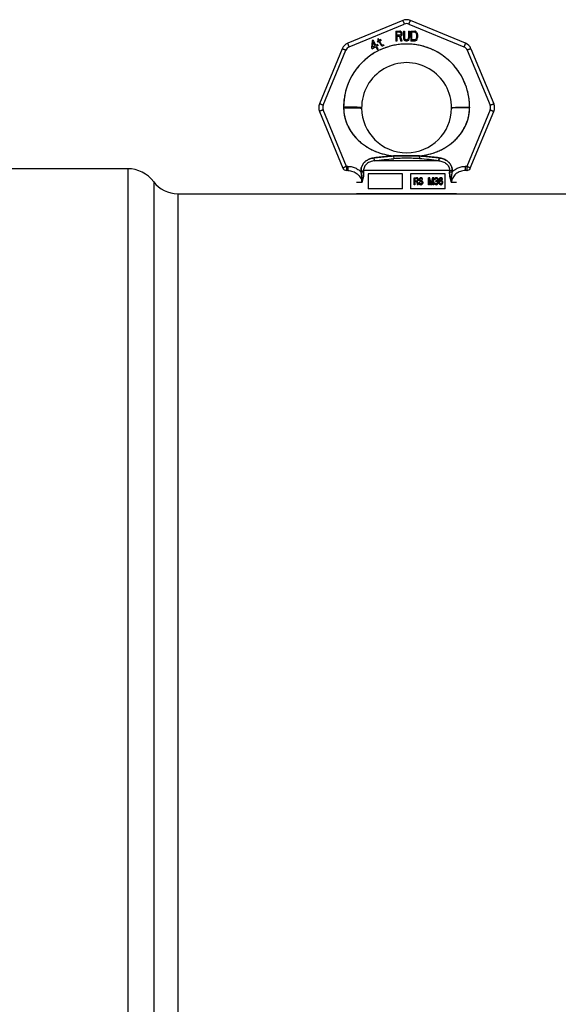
# Model space of a CAD drawing. Header units: millimetres. Extents: x 0 to 297, y 0 to 210.
# Tile 255 of 256: x 141.25 to 144.48, y 155.72 to 161.62. Entities that reach past the tile are written whole.
import ezdxf

# ---------------------------------------------------------------- set-up
doc = ezdxf.new("R2010")
doc.units = ezdxf.units.MM
doc.header["$LTSCALE"] = 16.335
doc.layers.get('0').update_dxf_attribs({"linetype": 'CONTINUOUS'})
doc.layers.add('001-M31079-X02', color=7, linetype='CONTINUOUS')
doc.layers.add('AXES_REF', color=7, linetype='CONTINUOUS')

msp = doc.modelspace()

# ---------------------------------------------------------------- linework, layer by layer
at = {"color": 7, "linetype": 'Continuous'}
msp.add_line((142.2008, 160.576), (145.3928, 160.576), dxfattribs=at)
at = {"layer": '001-M31079-X02', "color": 9, "linetype": 'Continuous'}
for p, q in [((143.5512, 161.615), (143.2206, 161.478)), ((143.2298, 161.4567), (143.5604, 161.5936)), ((143.588, 161.5936), (143.9186, 161.4567)), ((143.9278, 161.478), (143.5972, 161.615)), ((143.1881, 161.4456), (143.0512, 161.1149)), ((143.0734, 161.1065), (143.2103, 161.4372)), ((143.9381, 161.4372), (144.0751, 161.1065)), ((143.9603, 161.4456), (144.0972, 161.1149)), ((143.9522, 161.0955), (143.9522, 161.0914)), ((143.0512, 161.069), (143.1918, 160.7295)), ((143.2137, 160.7402), (143.0734, 161.079)), ((144.0751, 161.079), (143.9347, 160.7402)), ((143.9566, 160.7295), (144.0972, 161.069)), ((143.4958, 160.803), (143.4971, 160.7858)), ((143.4958, 160.803), (143.4971, 160.7858)), ((143.6513, 160.7858), (143.6526, 160.803)), ((143.6526, 160.803), (143.6513, 160.7858)), ((143.2137, 160.7402), (143.2137, 160.7154)), ((143.2218, 160.7402), (143.2137, 160.7402)), ((143.2218, 160.7402), (143.2218, 160.7154)), ((143.381, 160.774), (143.3788, 160.7912)), ((143.381, 160.774), (143.3788, 160.7912)), ((143.7674, 160.774), (143.381, 160.774)), ((143.7696, 160.7912), (143.7674, 160.774)), ((143.7674, 160.774), (143.7696, 160.7912)), ((143.9266, 160.7402), (143.9266, 160.7154)), ((143.9347, 160.7402), (143.9266, 160.7402)), ((143.9347, 160.7402), (143.9347, 160.7154)), ((143.2111, 160.7149), (143.2113, 160.715)), ((143.213, 160.7154), (143.2137, 160.7154)), ((143.2218, 160.7154), (143.2137, 160.7154)), ((143.3006, 160.7141), (143.3161, 160.7147)), ((143.3006, 160.7141), (143.3007, 160.7063)), ((143.3162, 160.7069), (143.3007, 160.7063)), ((143.3007, 160.7063), (143.3162, 160.7069)), ((143.8323, 160.7147), (143.3161, 160.7147)), ((143.8477, 160.7063), (143.8322, 160.7069)), ((143.8322, 160.7069), (143.8477, 160.7063)), ((143.8478, 160.7141), (143.8323, 160.7147)), ((143.8477, 160.7063), (143.8478, 160.7141)), ((143.9347, 160.7154), (143.9266, 160.7154)), ((143.9347, 160.7154), (143.9354, 160.7154)), ((143.9373, 160.7149), (143.9371, 160.715)), ((143.3053, 160.6434), (143.2742, 160.6434)), ((143.8742, 160.6434), (143.8431, 160.6434))]:
    msp.add_line(p, q, dxfattribs=at)
at = {"layer": '001-M31079-X02', "color": 7, "linetype": 'Continuous'}
for p, q in [((143.5087, 161.5515), (143.5087, 161.4915)), ((143.5087, 161.5515), (143.5327, 161.5515)), ((143.5147, 161.5183), (143.5147, 161.4915)), ((143.5317, 161.5183), (143.5147, 161.5183)), ((143.5317, 161.5183), (143.5397, 161.4915)), ((143.5377, 161.5502), (143.5327, 161.5515)), ((143.5377, 161.5502), (143.5417, 161.5464)), ((143.5417, 161.5234), (143.5377, 161.5208)), ((143.5467, 161.4915), (143.5377, 161.5208)), ((143.5417, 161.5464), (143.5447, 161.5412)), ((143.5447, 161.5285), (143.5417, 161.5234)), ((143.5447, 161.5412), (143.5457, 161.5374)), ((143.5457, 161.5323), (143.5447, 161.5285)), ((143.5457, 161.5374), (143.5457, 161.5323)), ((143.5547, 161.5515), (143.5547, 161.5119)), ((143.5547, 161.5515), (143.5607, 161.5515)), ((143.5547, 161.5119), (143.5557, 161.5055)), ((143.5607, 161.5515), (143.5607, 161.5119)), ((143.5607, 161.5119), (143.5617, 161.5068)), ((143.5847, 161.5119), (143.5837, 161.5068)), ((143.5847, 161.5515), (143.5847, 161.5119)), ((143.5847, 161.5515), (143.5907, 161.5515)), ((143.5897, 161.5055), (143.5907, 161.5119)), ((143.5907, 161.5515), (143.5907, 161.5119)), ((143.5987, 161.5515), (143.5987, 161.4915)), ((143.5987, 161.5515), (143.6227, 161.5515)), ((143.6277, 161.5502), (143.6227, 161.5515)), ((143.6317, 161.5476), (143.6277, 161.5502)), ((143.6317, 161.5476), (143.6357, 161.5425)), ((143.6357, 161.5425), (143.6377, 161.5374)), ((143.6387, 161.531), (143.6377, 161.5374)), ((143.6377, 161.5055), (143.6387, 161.5119)), ((143.6387, 161.531), (143.6387, 161.5119)), ((143.3681, 161.4936), (143.3645, 161.4518)), ((143.3645, 161.4518), (143.3683, 161.4451)), ((143.3733, 161.4966), (143.3681, 161.4936)), ((143.3683, 161.4451), (143.3891, 161.4571)), ((143.3706, 161.4553), (143.3732, 161.4848)), ((143.3853, 161.4638), (143.3706, 161.4553)), ((143.3732, 161.4848), (143.3853, 161.4638)), ((143.3905, 161.4668), (143.3733, 161.4966)), ((143.3891, 161.4571), (143.3975, 161.4427)), ((143.3992, 161.4718), (143.3905, 161.4668)), ((143.403, 161.4651), (143.3943, 161.4601)), ((143.4033, 161.4447), (143.3943, 161.4601)), ((143.4054, 161.493), (143.3984, 161.489)), ((143.3984, 161.489), (143.401, 161.4846)), ((143.403, 161.4651), (143.3992, 161.4718)), ((143.4046, 161.5044), (143.4002, 161.5019)), ((143.4002, 161.5019), (143.4054, 161.493)), ((143.4079, 161.4886), (143.401, 161.4846)), ((143.4097, 161.4955), (143.4046, 161.5044)), ((143.4079, 161.4886), (143.4207, 161.4665)), ((143.4192, 161.501), (143.4097, 161.4955)), ((143.4122, 161.4911), (143.4218, 161.4966)), ((143.4237, 161.4712), (143.4122, 161.4911)), ((143.4192, 161.501), (143.4218, 161.4966)), ((143.4207, 161.4665), (143.425, 161.4631)), ((143.4265, 161.4684), (143.4237, 161.4712)), ((143.425, 161.4631), (143.4288, 161.4624)), ((143.4304, 161.4677), (143.4265, 161.4684)), ((143.4288, 161.4624), (143.4321, 161.4628)), ((143.4354, 161.4691), (143.4304, 161.4677)), ((143.4379, 161.4647), (143.4321, 161.4628)), ((143.4354, 161.4691), (143.4379, 161.4647)), ((143.5147, 161.4915), (143.5087, 161.4915)), ((143.5467, 161.4915), (143.5397, 161.4915)), ((143.5557, 161.5055), (143.5577, 161.5004)), ((143.5577, 161.5004), (143.5617, 161.4953)), ((143.5617, 161.5068), (143.5637, 161.5029)), ((143.5657, 161.4927), (143.5617, 161.4953)), ((143.5637, 161.5029), (143.5667, 161.5004)), ((143.5707, 161.4915), (143.5657, 161.4927)), ((143.5707, 161.4991), (143.5667, 161.5004)), ((143.5707, 161.4991), (143.5747, 161.4991)), ((143.5747, 161.4915), (143.5707, 161.4915)), ((143.5787, 161.5004), (143.5747, 161.4991)), ((143.5797, 161.4927), (143.5747, 161.4915)), ((143.5817, 161.5029), (143.5787, 161.5004)), ((143.5837, 161.4953), (143.5797, 161.4927)), ((143.5837, 161.5068), (143.5817, 161.5029)), ((143.5877, 161.5004), (143.5837, 161.4953)), ((143.5897, 161.5055), (143.5877, 161.5004)), ((143.6227, 161.4915), (143.5987, 161.4915)), ((143.6277, 161.4927), (143.6227, 161.4915)), ((143.6317, 161.4953), (143.6277, 161.4927)), ((143.6357, 161.5004), (143.6317, 161.4953)), ((143.6377, 161.5055), (143.6357, 161.5004)), ((143.3975, 161.4427), (143.4033, 161.4427)), ((143.1962, 161.0955), (143.1962, 161.0914)), ((143.9522, 161.0914), (143.9522, 161.0955)), ((143.3006, 160.7141), (143.3007, 160.7063)), ((143.8478, 160.7141), (143.8477, 160.7063))]:
    msp.add_line(p, q, dxfattribs=at)
at = {"layer": '001-M31079-X02', "color": 6, "linetype": 'Continuous'}
for p, q in [((143.5147, 161.5259), (143.5147, 161.5451)), ((143.5337, 161.5451), (143.5147, 161.5451)), ((143.5337, 161.5259), (143.5147, 161.5259)), ((143.5337, 161.5451), (143.5367, 161.5438)), ((143.5367, 161.5272), (143.5337, 161.5259)), ((143.5367, 161.5438), (143.5387, 161.5412)), ((143.5387, 161.5298), (143.5367, 161.5272)), ((143.5387, 161.5412), (143.5397, 161.5374)), ((143.5397, 161.5336), (143.5387, 161.5298)), ((143.5397, 161.5374), (143.5397, 161.5336)), ((143.6047, 161.4991), (143.6047, 161.5438)), ((143.6227, 161.5438), (143.6047, 161.5438)), ((143.6227, 161.5438), (143.6267, 161.5425)), ((143.6267, 161.5425), (143.6297, 161.54)), ((143.6297, 161.54), (143.6317, 161.5361)), ((143.6317, 161.5361), (143.6327, 161.531)), ((143.6327, 161.5119), (143.6317, 161.5068)), ((143.6327, 161.531), (143.6327, 161.5119)), ((143.6227, 161.4991), (143.6047, 161.4991)), ((143.6267, 161.5004), (143.6227, 161.4991)), ((143.6297, 161.5029), (143.6267, 161.5004)), ((143.6317, 161.5068), (143.6297, 161.5029)), ((143.3161, 160.7147), (143.3162, 160.7069)), ((143.343, 160.696), (143.343, 160.606)), ((143.5502, 160.696), (143.343, 160.696)), ((143.5502, 160.606), (143.5502, 160.696)), ((143.5982, 160.696), (143.5982, 160.606)), ((143.8054, 160.696), (143.5982, 160.696)), ((143.8054, 160.606), (143.8054, 160.696)), ((143.8323, 160.7147), (143.8322, 160.7069)), ((143.6194, 160.6303), (143.6194, 160.6723)), ((143.6194, 160.6723), (143.6357, 160.6723)), ((143.6245, 160.6303), (143.6194, 160.6303)), ((143.6208, 160.6303), (143.6208, 160.6723)), ((143.6232, 160.6678), (143.6232, 160.6544)), ((143.6363, 160.6678), (143.6232, 160.6678)), ((143.6232, 160.6544), (143.6363, 160.6544)), ((143.6232, 160.649), (143.6232, 160.6303)), ((143.6351, 160.649), (143.6232, 160.649)), ((143.6245, 160.6544), (143.6245, 160.6678)), ((143.6245, 160.649), (143.6245, 160.6303)), ((143.6337, 160.649), (143.6387, 160.6303)), ((143.6374, 160.6714), (143.6343, 160.6723)), ((143.635, 160.6678), (143.6368, 160.6669)), ((143.6368, 160.6553), (143.635, 160.6544)), ((143.6351, 160.649), (143.6401, 160.6303)), ((143.6388, 160.6714), (143.6357, 160.6723)), ((143.6363, 160.6678), (143.6382, 160.6669)), ((143.6382, 160.6553), (143.6363, 160.6544)), ((143.6368, 160.6669), (143.6381, 160.6651)), ((143.6382, 160.6669), (143.6368, 160.6669)), ((143.6381, 160.6571), (143.6368, 160.6553)), ((143.6382, 160.6553), (143.6368, 160.6553)), ((143.6399, 160.6687), (143.6374, 160.6714)), ((143.6388, 160.6714), (143.6374, 160.6714)), ((143.6374, 160.6508), (143.6399, 160.6526)), ((143.643, 160.6303), (143.6374, 160.6508)), ((143.6388, 160.6508), (143.6374, 160.6508)), ((143.6381, 160.6651), (143.6387, 160.6624)), ((143.6395, 160.6651), (143.6381, 160.6651)), ((143.6387, 160.6598), (143.6381, 160.6571)), ((143.6395, 160.6571), (143.6381, 160.6571)), ((143.6382, 160.6669), (143.6395, 160.6651)), ((143.6395, 160.6571), (143.6382, 160.6553)), ((143.6387, 160.6598), (143.6387, 160.6624)), ((143.6401, 160.6624), (143.6387, 160.6624)), ((143.6401, 160.6598), (143.6387, 160.6598)), ((143.6444, 160.6303), (143.6387, 160.6303)), ((143.6413, 160.6687), (143.6388, 160.6714)), ((143.6388, 160.6508), (143.6413, 160.6526)), ((143.6444, 160.6303), (143.6388, 160.6508)), ((143.6395, 160.6651), (143.6401, 160.6624)), ((143.6401, 160.6598), (143.6395, 160.6571)), ((143.6418, 160.6651), (143.6399, 160.6687)), ((143.6413, 160.6687), (143.6399, 160.6687)), ((143.6399, 160.6526), (143.6418, 160.6562)), ((143.6413, 160.6526), (143.6399, 160.6526)), ((143.6401, 160.6624), (143.6401, 160.6598)), ((143.6432, 160.6651), (143.6413, 160.6687)), ((143.6413, 160.6526), (143.6432, 160.6562)), ((143.6424, 160.6624), (143.6418, 160.6651)), ((143.6432, 160.6651), (143.6418, 160.6651)), ((143.6418, 160.6562), (143.6424, 160.6589)), ((143.6432, 160.6562), (143.6418, 160.6562)), ((143.6424, 160.6624), (143.6424, 160.6589)), ((143.6438, 160.6624), (143.6424, 160.6624)), ((143.6438, 160.6589), (143.6424, 160.6589)), ((143.6438, 160.6624), (143.6432, 160.6651)), ((143.6432, 160.6562), (143.6438, 160.6589)), ((143.6438, 160.6624), (143.6438, 160.6589)), ((143.648, 160.6419), (143.6486, 160.6383)), ((143.6531, 160.6419), (143.648, 160.6419)), ((143.6486, 160.6383), (143.6505, 160.6339)), ((143.65, 160.6383), (143.6486, 160.6383)), ((143.6494, 160.6419), (143.65, 160.6383)), ((143.6505, 160.666), (143.6499, 160.6624)), ((143.6499, 160.6589), (143.6499, 160.6624)), ((143.6512, 160.6624), (143.6499, 160.6624)), ((143.6499, 160.6589), (143.6505, 160.6553)), ((143.6512, 160.6589), (143.6499, 160.6589)), ((143.65, 160.6383), (143.6519, 160.6339)), ((143.653, 160.6696), (143.6505, 160.666)), ((143.6519, 160.666), (143.6505, 160.666)), ((143.6505, 160.6553), (143.653, 160.6517)), ((143.6519, 160.6553), (143.6505, 160.6553)), ((143.6505, 160.6339), (143.6536, 160.6312)), ((143.6519, 160.6339), (143.6505, 160.6339)), ((143.6519, 160.666), (143.6512, 160.6624)), ((143.6512, 160.6624), (143.6512, 160.6589)), ((143.6512, 160.6589), (143.6519, 160.6553)), ((143.6523, 160.6392), (143.6517, 160.6419)), ((143.6544, 160.6696), (143.6519, 160.666)), ((143.6519, 160.6553), (143.6544, 160.6517)), ((143.6519, 160.6339), (143.655, 160.6312)), ((143.6542, 160.6365), (143.6523, 160.6392)), ((143.6537, 160.6392), (143.6523, 160.6392)), ((143.6555, 160.6714), (143.653, 160.6696)), ((143.6544, 160.6696), (143.653, 160.6696)), ((143.653, 160.6517), (143.6555, 160.6499)), ((143.6544, 160.6517), (143.653, 160.6517)), ((143.6537, 160.6392), (143.6531, 160.6419)), ((143.6536, 160.6616), (143.6542, 160.6642)), ((143.6536, 160.6616), (143.6536, 160.6598)), ((143.655, 160.6616), (143.6536, 160.6616)), ((143.6542, 160.6571), (143.6536, 160.6598)), ((143.655, 160.6598), (143.6536, 160.6598)), ((143.6536, 160.6312), (143.6567, 160.6303)), ((143.655, 160.6312), (143.6536, 160.6312)), ((143.6556, 160.6365), (143.6537, 160.6392)), ((143.6542, 160.6642), (143.6561, 160.666)), ((143.6556, 160.6642), (143.6542, 160.6642)), ((143.6561, 160.6553), (143.6542, 160.6571)), ((143.6556, 160.6571), (143.6542, 160.6571)), ((143.6567, 160.6356), (143.6542, 160.6365)), ((143.6556, 160.6365), (143.6542, 160.6365)), ((143.6568, 160.6714), (143.6544, 160.6696)), ((143.6544, 160.6517), (143.6568, 160.6499)), ((143.655, 160.6616), (143.6556, 160.6642)), ((143.655, 160.6598), (143.655, 160.6616)), ((143.6556, 160.6571), (143.655, 160.6598)), ((143.655, 160.6312), (143.6581, 160.6303)), ((143.6579, 160.6723), (143.6555, 160.6714)), ((143.6568, 160.6714), (143.6555, 160.6714)), ((143.6555, 160.6499), (143.6579, 160.649)), ((143.6568, 160.6499), (143.6555, 160.6499)), ((143.6556, 160.6642), (143.6575, 160.666)), ((143.6575, 160.6553), (143.6556, 160.6571)), ((143.6581, 160.6356), (143.6556, 160.6365)), ((143.6561, 160.666), (143.6579, 160.6669)), ((143.6575, 160.666), (143.6561, 160.666)), ((143.6579, 160.6544), (143.6561, 160.6553)), ((143.6575, 160.6553), (143.6561, 160.6553)), ((143.663, 160.6356), (143.6567, 160.6356)), ((143.663, 160.6303), (143.6567, 160.6303)), ((143.6593, 160.6723), (143.6568, 160.6714)), ((143.6568, 160.6499), (143.6593, 160.649)), ((143.6575, 160.666), (143.6593, 160.6669)), ((143.6593, 160.6544), (143.6575, 160.6553)), ((143.6624, 160.6723), (143.6579, 160.6723)), ((143.663, 160.6669), (143.6579, 160.6669)), ((143.663, 160.6544), (143.6579, 160.6544)), ((143.663, 160.649), (143.6579, 160.649)), ((143.6641, 160.6714), (143.661, 160.6723)), ((143.6617, 160.6669), (143.6635, 160.666)), ((143.6648, 160.6535), (143.6617, 160.6544)), ((143.6617, 160.649), (143.6641, 160.6482)), ((143.6641, 160.6365), (143.6617, 160.6356)), ((143.6617, 160.6303), (143.6648, 160.6312)), ((143.6655, 160.6714), (143.6624, 160.6723)), ((143.663, 160.6669), (143.6649, 160.666)), ((143.6661, 160.6535), (143.663, 160.6544)), ((143.663, 160.649), (143.6655, 160.6482)), ((143.6655, 160.6365), (143.663, 160.6356)), ((143.663, 160.6303), (143.6661, 160.6312)), ((143.6635, 160.666), (143.6648, 160.6642)), ((143.6649, 160.666), (143.6635, 160.666)), ((143.6666, 160.6687), (143.6641, 160.6714)), ((143.6655, 160.6714), (143.6641, 160.6714)), ((143.6641, 160.6482), (143.666, 160.6464)), ((143.6655, 160.6482), (143.6641, 160.6482)), ((143.666, 160.6383), (143.6641, 160.6365)), ((143.6655, 160.6365), (143.6641, 160.6365)), ((143.6648, 160.6642), (143.6654, 160.6624)), ((143.6661, 160.6642), (143.6648, 160.6642)), ((143.6672, 160.6517), (143.6648, 160.6535)), ((143.6661, 160.6535), (143.6648, 160.6535)), ((143.6648, 160.6312), (143.6672, 160.633)), ((143.6661, 160.6312), (143.6648, 160.6312)), ((143.6649, 160.666), (143.6661, 160.6642)), ((143.6654, 160.6624), (143.6705, 160.6624)), ((143.668, 160.6687), (143.6655, 160.6714)), ((143.6655, 160.6482), (143.6674, 160.6464)), ((143.6674, 160.6383), (143.6655, 160.6365)), ((143.666, 160.6464), (143.6672, 160.6437)), ((143.6674, 160.6464), (143.666, 160.6464)), ((143.6672, 160.641), (143.666, 160.6383)), ((143.6674, 160.6383), (143.666, 160.6383)), ((143.6661, 160.6642), (143.6668, 160.6624)), ((143.6686, 160.6517), (143.6661, 160.6535)), ((143.6661, 160.6312), (143.6686, 160.633)), ((143.6685, 160.6651), (143.6666, 160.6687)), ((143.668, 160.6687), (143.6666, 160.6687)), ((143.6697, 160.6482), (143.6672, 160.6517)), ((143.6686, 160.6517), (143.6672, 160.6517)), ((143.6672, 160.641), (143.6672, 160.6437)), ((143.6686, 160.6437), (143.6672, 160.6437)), ((143.6686, 160.641), (143.6672, 160.641)), ((143.6672, 160.633), (143.6697, 160.6365)), ((143.6686, 160.633), (143.6672, 160.633)), ((143.6674, 160.6464), (143.6686, 160.6437)), ((143.6686, 160.641), (143.6674, 160.6383)), ((143.6699, 160.6651), (143.668, 160.6687)), ((143.6691, 160.6624), (143.6685, 160.6651)), ((143.6699, 160.6651), (143.6685, 160.6651)), ((143.6711, 160.6482), (143.6686, 160.6517)), ((143.6686, 160.6437), (143.6686, 160.641)), ((143.6686, 160.633), (143.6711, 160.6365)), ((143.671, 160.6446), (143.6697, 160.6482)), ((143.6711, 160.6482), (143.6697, 160.6482)), ((143.6697, 160.6365), (143.671, 160.6401)), ((143.6711, 160.6365), (143.6697, 160.6365)), ((143.6705, 160.6624), (143.6699, 160.6651)), ((143.671, 160.6446), (143.671, 160.6401)), ((143.6724, 160.6446), (143.671, 160.6446)), ((143.6724, 160.6401), (143.671, 160.6401)), ((143.6724, 160.6446), (143.6711, 160.6482)), ((143.6711, 160.6365), (143.6724, 160.6401)), ((143.6724, 160.6401), (143.6724, 160.6446)), ((143.7057, 160.6303), (143.7057, 160.6723)), ((143.7127, 160.6723), (143.7057, 160.6723)), ((143.7109, 160.6303), (143.7057, 160.6303)), ((143.7071, 160.6723), (143.7071, 160.6303)), ((143.7095, 160.6633), (143.7095, 160.6303)), ((143.7095, 160.6633), (143.7182, 160.6303)), ((143.7109, 160.6633), (143.7095, 160.6633)), ((143.7109, 160.6303), (143.7109, 160.6633)), ((143.7109, 160.6633), (143.7195, 160.6303)), ((143.7206, 160.6347), (143.7113, 160.6723)), ((143.722, 160.6347), (143.7127, 160.6723)), ((143.7245, 160.6303), (143.7182, 160.6303)), ((143.73, 160.6723), (143.7206, 160.6347)), ((143.722, 160.6347), (143.7206, 160.6347)), ((143.7313, 160.6723), (143.722, 160.6347)), ((143.7231, 160.6303), (143.7318, 160.6633)), ((143.7245, 160.6303), (143.7332, 160.6633)), ((143.7369, 160.6723), (143.73, 160.6723)), ((143.7318, 160.6303), (143.7318, 160.6633)), ((143.7332, 160.6633), (143.7318, 160.6633)), ((143.7369, 160.6303), (143.7318, 160.6303)), ((143.7332, 160.6633), (143.7332, 160.6303)), ((143.7355, 160.6723), (143.7355, 160.6303)), ((143.7369, 160.6303), (143.7369, 160.6723)), ((143.7405, 160.6401), (143.7411, 160.6374)), ((143.745, 160.6401), (143.7405, 160.6401)), ((143.7418, 160.666), (143.7411, 160.6624)), ((143.7456, 160.6624), (143.7411, 160.6624)), ((143.7411, 160.6374), (143.7424, 160.6347)), ((143.7425, 160.6374), (143.7411, 160.6374)), ((143.7442, 160.6696), (143.7418, 160.666)), ((143.7431, 160.666), (143.7418, 160.666)), ((143.7419, 160.6401), (143.7425, 160.6374)), ((143.7424, 160.6347), (143.7442, 160.633)), ((143.7438, 160.6347), (143.7424, 160.6347)), ((143.7431, 160.666), (143.7425, 160.6624)), ((143.7425, 160.6374), (143.7438, 160.6347)), ((143.7456, 160.6696), (143.7431, 160.666)), ((143.7442, 160.6383), (143.7436, 160.6401)), ((143.7438, 160.6347), (143.7456, 160.633)), ((143.7467, 160.6714), (143.7442, 160.6696)), ((143.7456, 160.6696), (143.7442, 160.6696)), ((143.7442, 160.6624), (143.7455, 160.6651)), ((143.7455, 160.6365), (143.7442, 160.6383)), ((143.7456, 160.6383), (143.7442, 160.6383)), ((143.7442, 160.633), (143.7467, 160.6312)), ((143.7456, 160.633), (143.7442, 160.633)), ((143.7456, 160.6383), (143.745, 160.6401)), ((143.7455, 160.6651), (143.7473, 160.6669)), ((143.7469, 160.6651), (143.7455, 160.6651)), ((143.7467, 160.6356), (143.7455, 160.6365)), ((143.7469, 160.6365), (143.7455, 160.6365)), ((143.7481, 160.6714), (143.7456, 160.6696)), ((143.7456, 160.6624), (143.7469, 160.6651)), ((143.7469, 160.6365), (143.7456, 160.6383)), ((143.7456, 160.633), (143.7481, 160.6312)), ((143.7511, 160.6723), (143.7467, 160.6714)), ((143.7481, 160.6714), (143.7467, 160.6714)), ((143.7498, 160.6347), (143.7467, 160.6356)), ((143.7481, 160.6356), (143.7467, 160.6356)), ((143.7467, 160.6312), (143.7492, 160.6303)), ((143.7481, 160.6312), (143.7467, 160.6312)), ((143.7469, 160.6651), (143.7487, 160.6669)), ((143.7481, 160.6356), (143.7469, 160.6365)), ((143.7473, 160.6669), (143.7504, 160.6678)), ((143.7487, 160.6669), (143.7473, 160.6669)), ((143.7525, 160.6723), (143.7481, 160.6714)), ((143.7512, 160.6347), (143.7481, 160.6356)), ((143.7481, 160.6312), (143.7506, 160.6303)), ((143.7487, 160.6669), (143.7518, 160.6678)), ((143.7556, 160.6303), (143.7492, 160.6303)), ((143.7549, 160.6347), (143.7498, 160.6347)), ((143.7543, 160.6678), (143.7504, 160.6678)), ((143.7504, 160.6499), (143.7504, 160.6535)), ((143.7543, 160.6535), (143.7504, 160.6535)), ((143.7543, 160.6499), (143.7504, 160.6499)), ((143.7537, 160.6723), (143.7511, 160.6723)), ((143.7518, 160.6535), (143.7518, 160.6499)), ((143.7567, 160.6714), (143.7523, 160.6723)), ((143.7529, 160.6678), (143.756, 160.6669)), ((143.7567, 160.6553), (143.7529, 160.6535)), ((143.7529, 160.6499), (143.7567, 160.649)), ((143.7567, 160.6356), (143.7536, 160.6347)), ((143.758, 160.6714), (143.7537, 160.6723)), ((143.7542, 160.6303), (143.7567, 160.6312)), ((143.7543, 160.6678), (143.7574, 160.6669)), ((143.758, 160.6553), (143.7543, 160.6535)), ((143.7543, 160.6499), (143.758, 160.649)), ((143.758, 160.6356), (143.7549, 160.6347)), ((143.7556, 160.6303), (143.758, 160.6312)), ((143.756, 160.6669), (143.7579, 160.6651)), ((143.7574, 160.6669), (143.756, 160.6669)), ((143.7591, 160.6696), (143.7567, 160.6714)), ((143.758, 160.6714), (143.7567, 160.6714)), ((143.7579, 160.6571), (143.7567, 160.6553)), ((143.758, 160.6553), (143.7567, 160.6553)), ((143.7567, 160.649), (143.7585, 160.6473)), ((143.758, 160.649), (143.7567, 160.649)), ((143.7579, 160.6365), (143.7567, 160.6356)), ((143.758, 160.6356), (143.7567, 160.6356)), ((143.7567, 160.6312), (143.7591, 160.633)), ((143.758, 160.6312), (143.7567, 160.6312)), ((143.7574, 160.6669), (143.7593, 160.6651)), ((143.7579, 160.6651), (143.7591, 160.6624)), ((143.7593, 160.6651), (143.7579, 160.6651)), ((143.7591, 160.6607), (143.7579, 160.6571)), ((143.7593, 160.6571), (143.7579, 160.6571)), ((143.7579, 160.6517), (143.7604, 160.6544)), ((143.761, 160.6499), (143.7579, 160.6517)), ((143.7593, 160.6517), (143.7579, 160.6517)), ((143.7591, 160.6383), (143.7579, 160.6365)), ((143.7593, 160.6365), (143.7579, 160.6365)), ((143.7605, 160.6696), (143.758, 160.6714)), ((143.7593, 160.6571), (143.758, 160.6553)), ((143.758, 160.649), (143.7599, 160.6473)), ((143.7593, 160.6365), (143.758, 160.6356)), ((143.758, 160.6312), (143.7605, 160.633)), ((143.7585, 160.6473), (143.7598, 160.6437)), ((143.7599, 160.6473), (143.7585, 160.6473)), ((143.7616, 160.666), (143.7591, 160.6696)), ((143.7605, 160.6696), (143.7591, 160.6696)), ((143.7591, 160.6607), (143.7591, 160.6624)), ((143.7605, 160.6624), (143.7591, 160.6624)), ((143.7605, 160.6607), (143.7591, 160.6607)), ((143.7598, 160.6401), (143.7591, 160.6383)), ((143.7605, 160.6383), (143.7591, 160.6383)), ((143.7591, 160.633), (143.761, 160.6347)), ((143.7605, 160.633), (143.7591, 160.633)), ((143.7593, 160.6651), (143.7605, 160.6624)), ((143.7605, 160.6607), (143.7593, 160.6571)), ((143.7593, 160.6517), (143.7618, 160.6544)), ((143.7624, 160.6499), (143.7593, 160.6517)), ((143.7605, 160.6383), (143.7593, 160.6365)), ((143.7598, 160.6401), (143.7598, 160.6437)), ((143.7611, 160.6437), (143.7598, 160.6437)), ((143.7611, 160.6401), (143.7598, 160.6401)), ((143.7599, 160.6473), (143.7611, 160.6437)), ((143.7604, 160.6544), (143.7616, 160.6571)), ((143.7618, 160.6544), (143.7604, 160.6544)), ((143.763, 160.666), (143.7605, 160.6696)), ((143.7605, 160.6624), (143.7605, 160.6607)), ((143.7611, 160.6401), (143.7605, 160.6383)), ((143.7605, 160.633), (143.7624, 160.6347)), ((143.7622, 160.6473), (143.761, 160.6499)), ((143.7624, 160.6499), (143.761, 160.6499)), ((143.761, 160.6347), (143.7622, 160.6374)), ((143.7624, 160.6347), (143.761, 160.6347)), ((143.7611, 160.6437), (143.7611, 160.6401)), ((143.7622, 160.6624), (143.7616, 160.666)), ((143.763, 160.666), (143.7616, 160.666)), ((143.7616, 160.6571), (143.7622, 160.6607)), ((143.763, 160.6571), (143.7616, 160.6571)), ((143.7618, 160.6544), (143.763, 160.6571)), ((143.7622, 160.6624), (143.7622, 160.6607)), ((143.7636, 160.6624), (143.7622, 160.6624)), ((143.7636, 160.6607), (143.7622, 160.6607)), ((143.7629, 160.6437), (143.7622, 160.6473)), ((143.7636, 160.6473), (143.7622, 160.6473)), ((143.7622, 160.6374), (143.7629, 160.6401)), ((143.7622, 160.6374), (143.7636, 160.6374)), ((143.7636, 160.6473), (143.7624, 160.6499)), ((143.7624, 160.6347), (143.7636, 160.6374)), ((143.7629, 160.6437), (143.7629, 160.6401)), ((143.7643, 160.6437), (143.7629, 160.6437)), ((143.7643, 160.6401), (143.7629, 160.6401)), ((143.7636, 160.6624), (143.763, 160.666)), ((143.763, 160.6571), (143.7636, 160.6607)), ((143.7636, 160.6607), (143.7636, 160.6624)), ((143.7643, 160.6437), (143.7636, 160.6473)), ((143.7636, 160.6374), (143.7643, 160.6401)), ((143.7643, 160.6401), (143.7643, 160.6437)), ((143.7685, 160.6607), (143.7678, 160.6544)), ((143.7678, 160.6482), (143.7678, 160.6544)), ((143.7692, 160.6544), (143.7678, 160.6544)), ((143.7678, 160.6482), (143.7685, 160.6419)), ((143.7692, 160.6482), (143.7678, 160.6482)), ((143.7697, 160.6651), (143.7685, 160.6607)), ((143.7698, 160.6607), (143.7685, 160.6607)), ((143.7685, 160.6419), (143.7697, 160.6374)), ((143.7698, 160.6419), (143.7685, 160.6419)), ((143.7698, 160.6607), (143.7692, 160.6544)), ((143.7692, 160.6544), (143.7692, 160.6482)), ((143.7692, 160.6482), (143.7698, 160.6419)), ((143.7716, 160.6687), (143.7697, 160.6651)), ((143.7711, 160.6651), (143.7697, 160.6651)), ((143.7697, 160.6374), (143.7716, 160.6339)), ((143.7711, 160.6374), (143.7697, 160.6374)), ((143.7711, 160.6651), (143.7698, 160.6607)), ((143.7698, 160.6419), (143.7711, 160.6374)), ((143.7709, 160.6544), (143.7716, 160.6598)), ((143.7747, 160.6562), (143.7709, 160.6526)), ((143.7709, 160.6544), (143.7709, 160.6526)), ((143.7723, 160.6544), (143.7709, 160.6544)), ((143.7723, 160.6526), (143.7709, 160.6526)), ((143.7729, 160.6687), (143.7711, 160.6651)), ((143.7711, 160.6374), (143.7729, 160.6339)), ((143.7747, 160.6714), (143.7716, 160.6687)), ((143.7729, 160.6687), (143.7716, 160.6687)), ((143.7716, 160.6598), (143.7722, 160.6624)), ((143.7729, 160.6598), (143.7716, 160.6598)), ((143.7716, 160.6455), (143.7722, 160.6482)), ((143.7716, 160.6455), (143.7716, 160.6428)), ((143.7729, 160.6455), (143.7716, 160.6455)), ((143.7722, 160.6401), (143.7716, 160.6428)), ((143.7729, 160.6428), (143.7716, 160.6428)), ((143.7716, 160.6339), (143.7747, 160.6312)), ((143.7729, 160.6339), (143.7716, 160.6339)), ((143.7722, 160.6624), (143.7734, 160.6651)), ((143.7736, 160.6624), (143.7722, 160.6624)), ((143.7722, 160.6482), (143.7734, 160.6499)), ((143.7736, 160.6482), (143.7722, 160.6482)), ((143.7734, 160.6374), (143.7722, 160.6401)), ((143.7736, 160.6401), (143.7722, 160.6401)), ((143.7723, 160.6544), (143.7729, 160.6598)), ((143.7761, 160.6562), (143.7723, 160.6526)), ((143.7723, 160.6526), (143.7723, 160.6544)), ((143.7761, 160.6714), (143.7729, 160.6687)), ((143.7729, 160.6598), (143.7736, 160.6624)), ((143.7729, 160.6455), (143.7736, 160.6482)), ((143.7729, 160.6428), (143.7729, 160.6455)), ((143.7736, 160.6401), (143.7729, 160.6428)), ((143.7729, 160.6339), (143.7761, 160.6312)), ((143.7734, 160.6651), (143.7753, 160.6669)), ((143.7748, 160.6651), (143.7734, 160.6651)), ((143.7734, 160.6499), (143.7753, 160.6517)), ((143.7748, 160.6499), (143.7734, 160.6499)), ((143.7753, 160.6356), (143.7734, 160.6374)), ((143.7748, 160.6374), (143.7734, 160.6374)), ((143.7736, 160.6624), (143.7748, 160.6651)), ((143.7736, 160.6482), (143.7748, 160.6499)), ((143.7748, 160.6374), (143.7736, 160.6401)), ((143.7778, 160.6723), (143.7747, 160.6714)), ((143.7761, 160.6714), (143.7747, 160.6714)), ((143.7778, 160.6571), (143.7747, 160.6562)), ((143.7761, 160.6562), (143.7747, 160.6562)), ((143.7747, 160.6312), (143.7778, 160.6303)), ((143.7761, 160.6312), (143.7747, 160.6312)), ((143.7748, 160.6651), (143.7767, 160.6669)), ((143.7748, 160.6499), (143.7767, 160.6517)), ((143.7767, 160.6356), (143.7748, 160.6374)), ((143.7753, 160.6669), (143.7771, 160.6678)), ((143.7767, 160.6669), (143.7753, 160.6669)), ((143.7753, 160.6517), (143.7771, 160.6526)), ((143.7767, 160.6517), (143.7753, 160.6517)), ((143.7771, 160.6347), (143.7753, 160.6356)), ((143.7767, 160.6356), (143.7753, 160.6356)), ((143.7792, 160.6723), (143.7761, 160.6714)), ((143.7792, 160.6571), (143.7761, 160.6562)), ((143.7761, 160.6312), (143.7792, 160.6303)), ((143.7767, 160.6669), (143.7785, 160.6678)), ((143.7767, 160.6517), (143.7785, 160.6526)), ((143.7785, 160.6347), (143.7767, 160.6356)), ((143.7823, 160.6678), (143.7771, 160.6678)), ((143.7829, 160.6526), (143.7771, 160.6526)), ((143.7829, 160.6347), (143.7771, 160.6347)), ((143.7816, 160.6723), (143.7778, 160.6723)), ((143.7823, 160.6571), (143.7778, 160.6571)), ((143.7823, 160.6303), (143.7778, 160.6303)), ((143.7834, 160.6714), (143.7803, 160.6723)), ((143.7809, 160.6678), (143.7827, 160.6669)), ((143.784, 160.6562), (143.7809, 160.6571)), ((143.7809, 160.6303), (143.784, 160.6312)), ((143.7815, 160.6526), (143.7834, 160.6517)), ((143.7834, 160.6356), (143.7815, 160.6347)), ((143.7847, 160.6714), (143.7816, 160.6723)), ((143.7823, 160.6678), (143.7841, 160.6669)), ((143.7854, 160.6562), (143.7823, 160.6571)), ((143.7823, 160.6303), (143.7854, 160.6312)), ((143.7827, 160.6669), (143.7846, 160.6651)), ((143.7841, 160.6669), (143.7827, 160.6669)), ((143.7829, 160.6526), (143.7847, 160.6517)), ((143.7847, 160.6356), (143.7829, 160.6347)), ((143.7865, 160.6687), (143.7834, 160.6714)), ((143.7847, 160.6714), (143.7834, 160.6714)), ((143.7834, 160.6517), (143.7852, 160.6499)), ((143.7847, 160.6517), (143.7834, 160.6517)), ((143.7852, 160.6374), (143.7834, 160.6356)), ((143.7847, 160.6356), (143.7834, 160.6356)), ((143.7871, 160.6535), (143.784, 160.6562)), ((143.7854, 160.6562), (143.784, 160.6562)), ((143.784, 160.6312), (143.7871, 160.6339)), ((143.7854, 160.6312), (143.784, 160.6312)), ((143.7841, 160.6669), (143.786, 160.6651)), ((143.7846, 160.6651), (143.7858, 160.6624)), ((143.786, 160.6651), (143.7846, 160.6651)), ((143.7878, 160.6687), (143.7847, 160.6714)), ((143.7847, 160.6517), (143.7866, 160.6499)), ((143.7866, 160.6374), (143.7847, 160.6356)), ((143.7852, 160.6499), (143.7865, 160.6482)), ((143.7866, 160.6499), (143.7852, 160.6499)), ((143.7865, 160.6401), (143.7852, 160.6374)), ((143.7866, 160.6374), (143.7852, 160.6374)), ((143.7885, 160.6535), (143.7854, 160.6562)), ((143.7854, 160.6312), (143.7885, 160.6339)), ((143.7903, 160.6624), (143.7858, 160.6624)), ((143.786, 160.6651), (143.7872, 160.6624)), ((143.7883, 160.6651), (143.7865, 160.6687)), ((143.7878, 160.6687), (143.7865, 160.6687)), ((143.7865, 160.6482), (143.7871, 160.6455)), ((143.7878, 160.6482), (143.7865, 160.6482)), ((143.7871, 160.6428), (143.7865, 160.6401)), ((143.7878, 160.6401), (143.7865, 160.6401)), ((143.7866, 160.6499), (143.7878, 160.6482)), ((143.7878, 160.6401), (143.7866, 160.6374)), ((143.7889, 160.6508), (143.7871, 160.6535)), ((143.7871, 160.6535), (143.7885, 160.6535)), ((143.7871, 160.6428), (143.7871, 160.6455)), ((143.7871, 160.6455), (143.7885, 160.6455)), ((143.7885, 160.6428), (143.7871, 160.6428)), ((143.7871, 160.6339), (143.7889, 160.6374)), ((143.7885, 160.6339), (143.7871, 160.6339)), ((143.7897, 160.6651), (143.7878, 160.6687)), ((143.7878, 160.6482), (143.7885, 160.6455)), ((143.7885, 160.6428), (143.7878, 160.6401)), ((143.7889, 160.6624), (143.7883, 160.6651)), ((143.7897, 160.6651), (143.7883, 160.6651)), ((143.7903, 160.6508), (143.7885, 160.6535)), ((143.7885, 160.6455), (143.7885, 160.6428)), ((143.7885, 160.6339), (143.7903, 160.6374)), ((143.7902, 160.6464), (143.7889, 160.6508)), ((143.7903, 160.6508), (143.7889, 160.6508)), ((143.7889, 160.6374), (143.7902, 160.6419)), ((143.7903, 160.6374), (143.7889, 160.6374)), ((143.7903, 160.6624), (143.7897, 160.6651)), ((143.7902, 160.6464), (143.7902, 160.6419)), ((143.7916, 160.6464), (143.7902, 160.6464)), ((143.7916, 160.6419), (143.7902, 160.6419)), ((143.7916, 160.6464), (143.7903, 160.6508)), ((143.7903, 160.6374), (143.7916, 160.6419)), ((143.7916, 160.6419), (143.7916, 160.6464)), ((143.8742, 160.576), (143.2742, 160.576)), ((143.5502, 160.606), (143.343, 160.606)), ((143.8054, 160.606), (143.5982, 160.606))]:
    msp.add_line(p, q, dxfattribs=at)
at = {"layer": '001-M31079-X02', "color": 9, "linetype": 'Continuous'}
for points in [[(143.213, 160.7154), (143.2124, 160.7153), (143.2119, 160.7152), (143.2116, 160.7151), (143.2113, 160.715), (143.2111, 160.7149), (143.211, 160.7149)], [(143.2116, 160.7151), (143.2119, 160.7152), (143.2124, 160.7153)], [(143.9368, 160.7151), (143.9365, 160.7152), (143.936, 160.7153), (143.9354, 160.7154)], [(143.936, 160.7153), (143.9365, 160.7152), (143.9368, 160.7151), (143.9371, 160.715), (143.9373, 160.7149), (143.9374, 160.7149)]]:
    msp.add_lwpolyline(points, dxfattribs=at)
for centre, radius, start, end in [((143.5742, 161.5596), 0.06, 67.5, 112.5), ((143.5742, 161.5604), 0.036, 67.50271, 112.49729), ((143.2436, 161.4226), 0.06, 112.5, 157.5), ((143.2436, 161.4234), 0.036, 112.50271, 157.49729), ((143.9048, 161.4234), 0.036, 22.50268, 67.49732), ((143.9048, 161.4226), 0.06, 22.5, 67.5), ((143.1066, 161.092), 0.06, 157.5, 202.5), ((143.1066, 161.0928), 0.036, 157.50268, 202.49732), ((143.5742, 161.0953), 0.378, 179.96069, 180.59048), ((144.0418, 161.0928), 0.036, 337.50268, 22.49732), ((144.0418, 161.092), 0.06, 337.5, 22.5), ((143.5742, 161.092), 0.27, 180.6298, 359.3702), ((143.5742, 193.8781), 33.0752, 269.86427, 270.13573), ((143.2137, 160.7394), 0.024, 202.5, 270), ((143.9347, 160.7394), 0.024, 270, 337.5)]:
    msp.add_arc(centre, radius, start, end, dxfattribs=at)
at = {"layer": '001-M31079-X02', "color": 7, "linetype": 'Continuous'}
msp.add_arc((143.5742, 161.0955), 0.378, 359.3702, 180.6298, dxfattribs=at)
at = {"layer": '001-M31079-X02', "color": 6, "linetype": 'Continuous'}
msp.add_arc((143.5742, 161.092), 0.27, 359.3702, 180.6298, dxfattribs=at)
at = {"layer": '001-M31079-X02', "color": 9, "linetype": 'Continuous'}
for points, knots in [([(143.5512, 161.615), (143.5522, 161.6154), (143.5525, 161.6105), (143.5545, 161.6082), (143.5559, 161.6042), (143.5574, 161.601), (143.5589, 161.5973), (143.5599, 161.5949), (143.5604, 161.5936)], [0, 0, 0, 0, 0.133123, 0.355273, 0.497769, 0.655854, 0.824911, 1, 1, 1, 1]), ([(143.588, 161.5936), (143.5885, 161.5949), (143.5895, 161.5973), (143.591, 161.601), (143.5925, 161.6042), (143.594, 161.6082), (143.5959, 161.6105), (143.5962, 161.6154), (143.5972, 161.615)], [0, 0, 0, 0, 0.175081, 0.34414, 0.502226, 0.644723, 0.866876, 1, 1, 1, 1]), ([(143.9522, 161.0955), (143.9522, 161.1068), (143.9512, 161.1295), (143.9466, 161.1631), (143.9391, 161.1963), (143.9286, 161.2286), (143.9152, 161.2598), (143.8991, 161.2897), (143.8804, 161.3181), (143.8592, 161.3446), (143.8357, 161.3692), (143.8102, 161.3915), (143.7827, 161.4115), (143.7535, 161.4289), (143.7229, 161.4436), (143.6911, 161.4555), (143.6584, 161.4646), (143.625, 161.4706), (143.5912, 161.4737), (143.5572, 161.4737), (143.5234, 161.4706), (143.49, 161.4646), (143.4573, 161.4555), (143.4255, 161.4436), (143.3949, 161.4289), (143.3657, 161.4115), (143.3383, 161.3915), (143.3127, 161.3692), (143.2892, 161.3446), (143.268, 161.3181), (143.2493, 161.2897), (143.2332, 161.2598), (143.2198, 161.2286), (143.2093, 161.1963), (143.2018, 161.1631), (143.1972, 161.1295), (143.1962, 161.1068), (143.1962, 161.0955)], [0, 0, 0, 0, 0.028575, 0.057156, 0.085737, 0.114317, 0.142895, 0.171472, 0.200048, 0.228622, 0.257194, 0.285764, 0.314333, 0.342901, 0.371466, 0.400031, 0.428594, 0.457157, 0.485719, 0.514281, 0.542844, 0.571406, 0.59997, 0.628534, 0.6571, 0.685667, 0.714236, 0.742807, 0.771379, 0.799953, 0.828529, 0.857106, 0.885684, 0.914264, 0.942844, 0.971426, 1, 1, 1, 1]), ([(143.2298, 161.4567), (143.2293, 161.4579), (143.2282, 161.4604), (143.2267, 161.464), (143.2253, 161.4673), (143.2238, 161.4713), (143.2218, 161.4736), (143.2216, 161.4784), (143.2206, 161.478)], [0, 0, 0, 0, 0.175082, 0.344141, 0.502227, 0.644724, 0.866877, 1, 1, 1, 1]), ([(143.9278, 161.478), (143.9268, 161.4784), (143.9266, 161.4736), (143.9246, 161.4713), (143.9231, 161.4673), (143.9217, 161.464), (143.9202, 161.4604), (143.9191, 161.4579), (143.9186, 161.4567)], [0, 0, 0, 0, 0.133122, 0.355272, 0.497768, 0.655853, 0.82491, 1, 1, 1, 1]), ([(143.1881, 161.4456), (143.1885, 161.4466), (143.1924, 161.4436), (143.1955, 161.4433), (143.1994, 161.4416), (143.2029, 161.4402), (143.2065, 161.4387), (143.209, 161.4377), (143.2103, 161.4372)], [0, 0, 0, 0, 0.134296, 0.356997, 0.499551, 0.657432, 0.825926, 1, 1, 1, 1]), ([(143.9603, 161.4456), (143.9599, 161.4465), (143.9562, 161.4436), (143.9532, 161.4434), (143.9492, 161.4416), (143.9458, 161.4403), (143.942, 161.4388), (143.9394, 161.4377), (143.9381, 161.4372)], [0, 0, 0, 0, 0.129377, 0.34521, 0.487677, 0.646948, 0.821764, 1, 1, 1, 1]), ([(143.0734, 161.1065), (143.0721, 161.1071), (143.0696, 161.1081), (143.0659, 161.1096), (143.0625, 161.1109), (143.0585, 161.1126), (143.0554, 161.1129), (143.0516, 161.1159), (143.0512, 161.1149)], [0, 0, 0, 0, 0.174067, 0.342562, 0.500444, 0.643, 0.865703, 1, 1, 1, 1]), ([(143.3042, 161.092), (143.3042, 161.0931), (143.3004, 161.0926), (143.2971, 161.0934), (143.2918, 161.0936), (143.2854, 161.094), (143.2777, 161.0943), (143.2687, 161.0946), (143.2586, 161.0949), (143.2474, 161.0951), (143.2354, 161.0953), (143.2227, 161.0954), (143.2095, 161.0955), (143.2006, 161.0955), (143.1962, 161.0955)], [0, 0, 0, 0, 0.02982, 0.064811, 0.111629, 0.171497, 0.24316, 0.326315, 0.419777, 0.524502, 0.635428, 0.753215, 0.877723, 1, 1, 1, 1]), ([(143.8442, 161.092), (143.8442, 161.0931), (143.848, 161.0926), (143.8513, 161.0934), (143.8567, 161.0936), (143.863, 161.094), (143.8707, 161.0943), (143.8797, 161.0946), (143.8898, 161.0949), (143.901, 161.0951), (143.913, 161.0953), (143.9257, 161.0954), (143.9389, 161.0955), (143.9478, 161.0955), (143.9522, 161.0955)], [0, 0, 0, 0, 0.02982, 0.064811, 0.11163, 0.171497, 0.243161, 0.326316, 0.419778, 0.524502, 0.635429, 0.753216, 0.877724, 1, 1, 1, 1]), ([(144.0751, 161.1065), (144.0763, 161.1071), (144.0788, 161.1081), (144.0825, 161.1096), (144.0859, 161.1109), (144.0899, 161.1126), (144.093, 161.1129), (144.0968, 161.1159), (144.0972, 161.1149)], [0, 0, 0, 0, 0.174076, 0.342571, 0.500453, 0.643006, 0.865705, 1, 1, 1, 1]), ([(143.0734, 161.079), (143.0721, 161.0785), (143.0695, 161.0774), (143.0658, 161.0758), (143.0623, 161.0743), (143.059, 161.073), (143.056, 161.0711), (143.0504, 161.0708), (143.0512, 161.069)], [0, 0, 0, 0, 0.172868, 0.340789, 0.498583, 0.641385, 0.764796, 1, 1, 1, 1]), ([(143.1962, 161.0914), (143.2027, 161.0915), (143.2159, 161.0916), (143.2355, 161.0916), (143.2544, 161.0915), (143.2691, 161.0913), (143.2796, 161.091), (143.2861, 161.0908), (143.2917, 161.0906), (143.2962, 161.0903), (143.2996, 161.09), (143.3021, 161.0897), (143.3034, 161.0895), (143.3042, 161.0892), (143.3042, 161.089)], [0, 0, 0, 0, 0.180599, 0.365648, 0.544133, 0.703922, 0.773279, 0.834152, 0.885712, 0.927563, 0.95952, 0.981825, 0.994942, 1, 1, 1, 1]), ([(143.1962, 161.0914), (143.1964, 161.0719), (143.2015, 161.033), (143.2217, 160.9782), (143.2525, 160.929), (143.2918, 160.8872), (143.3376, 160.8536), (143.3879, 160.8285), (143.4411, 160.8116), (143.4776, 160.8052), (143.4958, 160.803)], [0, 0, 0, 0, 0.128514, 0.256351, 0.383132, 0.508688, 0.633005, 0.756182, 0.878418, 1, 1, 1, 1]), ([(143.6526, 160.803), (143.6708, 160.8052), (143.7073, 160.8116), (143.7605, 160.8285), (143.8108, 160.8536), (143.8566, 160.8872), (143.8959, 160.929), (143.9267, 160.9782), (143.9469, 161.033), (143.952, 161.0719), (143.9522, 161.0914)], [0, 0, 0, 0, 0.121582, 0.243818, 0.366995, 0.491312, 0.616868, 0.743649, 0.871486, 1, 1, 1, 1]), ([(143.9522, 161.0914), (143.9457, 161.0915), (143.9325, 161.0916), (143.9129, 161.0916), (143.894, 161.0915), (143.8793, 161.0913), (143.8688, 161.091), (143.8623, 161.0908), (143.8567, 161.0906), (143.8522, 161.0903), (143.8488, 161.09), (143.8463, 161.0897), (143.845, 161.0895), (143.8442, 161.0892), (143.8442, 161.089)], [0, 0, 0, 0, 0.180599, 0.365648, 0.544133, 0.703922, 0.773279, 0.834152, 0.885712, 0.927563, 0.95952, 0.981825, 0.994942, 1, 1, 1, 1]), ([(144.0751, 161.079), (144.0764, 161.0785), (144.0789, 161.0774), (144.0826, 161.0758), (144.0861, 161.0743), (144.0894, 161.073), (144.0924, 161.0711), (144.098, 161.0708), (144.0972, 161.069)], [0, 0, 0, 0, 0.172859, 0.34078, 0.498575, 0.641379, 0.764791, 1, 1, 1, 1]), ([(143.4958, 160.803), (143.4836, 160.8021), (143.4583, 160.8), (143.4193, 160.796), (143.3926, 160.7929), (143.3788, 160.7912)], [0, 0, 0, 0, 0.313983, 0.64732, 1, 1, 1, 1]), ([(143.6526, 160.803), (143.6347, 160.8031), (143.6003, 160.8029), (143.5481, 160.8029), (143.5137, 160.8031), (143.4958, 160.803)], [0, 0, 0, 0, 0.341255, 0.65875, 1, 1, 1, 1]), ([(143.7696, 160.7912), (143.7558, 160.7929), (143.7291, 160.796), (143.6901, 160.8), (143.6648, 160.8021), (143.6526, 160.803)], [0, 0, 0, 0, 0.35268, 0.686017, 1, 1, 1, 1]), ([(143.2137, 160.7402), (143.2124, 160.7397), (143.2099, 160.7386), (143.2061, 160.7371), (143.2027, 160.7355), (143.1994, 160.7342), (143.1963, 160.7323), (143.1908, 160.732), (143.1915, 160.7302)], [0, 0, 0, 0, 0.170928, 0.339362, 0.49806, 0.640962, 0.764409, 1, 1, 1, 1]), ([(143.2218, 160.7402), (143.226, 160.7402), (143.2344, 160.7397), (143.2469, 160.7375), (143.2591, 160.7338), (143.2708, 160.7288), (143.2818, 160.7225), (143.2919, 160.715), (143.2979, 160.7093), (143.3007, 160.7063)], [0, 0, 0, 0, 0.142409, 0.286032, 0.430381, 0.574801, 0.718483, 0.860524, 1, 1, 1, 1]), ([(143.3788, 160.7912), (143.3746, 160.7906), (143.3663, 160.7892), (143.3546, 160.7857), (143.3441, 160.7812), (143.3347, 160.7758), (143.3264, 160.7697), (143.3194, 160.7629), (143.3134, 160.7555), (143.3086, 160.7477), (143.3048, 160.7396), (143.3023, 160.7312), (143.3008, 160.7227), (143.3005, 160.7169), (143.3006, 160.7141)], [0, 0, 0, 0, 0.107248, 0.208031, 0.302685, 0.392012, 0.476842, 0.557967, 0.636039, 0.71167, 0.785547, 0.858189, 0.929779, 1, 1, 1, 1]), ([(143.381, 160.774), (143.3727, 160.7731), (143.3604, 160.7703), (143.3455, 160.7633), (143.3355, 160.7564), (143.327, 160.7478), (143.3207, 160.7377), (143.3167, 160.7265), (143.316, 160.7186), (143.3161, 160.7147)], [0, 0, 0, 0, 0.258475, 0.385509, 0.510919, 0.63479, 0.757331, 0.878888, 1, 1, 1, 1]), ([(143.381, 160.774), (143.4003, 160.7764), (143.439, 160.7809), (143.4777, 160.7845), (143.4971, 160.7858)], [0, 0, 0, 0, 0.500713, 1, 1, 1, 1]), ([(143.6513, 160.7858), (143.6385, 160.7867), (143.6128, 160.7883), (143.5742, 160.7891), (143.5356, 160.7883), (143.51, 160.7867), (143.4971, 160.7858)], [0, 0, 0, 0, 0.250568, 0.5, 0.749432, 1, 1, 1, 1]), ([(143.7674, 160.774), (143.7481, 160.7764), (143.7094, 160.7809), (143.6707, 160.7845), (143.6513, 160.7858)], [0, 0, 0, 0, 0.500713, 1, 1, 1, 1]), ([(143.7674, 160.774), (143.7757, 160.7731), (143.788, 160.7703), (143.8029, 160.7633), (143.8129, 160.7564), (143.8214, 160.7478), (143.8278, 160.7377), (143.8317, 160.7265), (143.8324, 160.7186), (143.8323, 160.7147)], [0, 0, 0, 0, 0.258475, 0.385509, 0.510919, 0.63479, 0.757331, 0.878888, 1, 1, 1, 1]), ([(143.8478, 160.7141), (143.8479, 160.7169), (143.8476, 160.7227), (143.8462, 160.7312), (143.8436, 160.7396), (143.8398, 160.7477), (143.835, 160.7555), (143.829, 160.7629), (143.822, 160.7697), (143.8137, 160.7758), (143.8043, 160.7812), (143.7938, 160.7857), (143.7821, 160.7892), (143.7738, 160.7906), (143.7696, 160.7912)], [0, 0, 0, 0, 0.070278, 0.141913, 0.214561, 0.288425, 0.364052, 0.442118, 0.52324, 0.608071, 0.697382, 0.792005, 0.892756, 1, 1, 1, 1]), ([(143.8477, 160.7063), (143.8505, 160.7093), (143.8565, 160.715), (143.8666, 160.7225), (143.8776, 160.7288), (143.8893, 160.7338), (143.9015, 160.7375), (143.914, 160.7397), (143.9224, 160.7402), (143.9266, 160.7402)], [0, 0, 0, 0, 0.139407, 0.281547, 0.425273, 0.569753, 0.714131, 0.857816, 1, 1, 1, 1]), ([(143.9569, 160.7302), (143.9573, 160.7312), (143.9523, 160.7319), (143.9499, 160.7339), (143.9457, 160.7355), (143.9423, 160.737), (143.9386, 160.7386), (143.936, 160.7397), (143.9347, 160.7402)], [0, 0, 0, 0, 0.135324, 0.35878, 0.501642, 0.659396, 0.827316, 1, 1, 1, 1]), ([(143.2218, 160.7154), (143.232, 160.7154), (143.2524, 160.7118), (143.2749, 160.6991), (143.2894, 160.6848), (143.298, 160.6723), (143.3037, 160.6583), (143.3052, 160.6484), (143.3053, 160.6434)], [0, 0, 0, 0, 0.25143, 0.503272, 0.628972, 0.753715, 0.877314, 1, 1, 1, 1]), ([(143.3053, 160.6434), (143.306, 160.6478), (143.3069, 160.6567), (143.3069, 160.67), (143.3057, 160.683), (143.3036, 160.695), (143.3018, 160.7027), (143.3007, 160.7063)], [0, 0, 0, 0, 0.207564, 0.421591, 0.628947, 0.822617, 1, 1, 1, 1]), ([(143.3162, 160.7069), (143.3163, 160.701), (143.3159, 160.6894), (143.3136, 160.6727), (143.3101, 160.6574), (143.3069, 160.6479), (143.3053, 160.6434)], [0, 0, 0, 0, 0.273916, 0.536495, 0.779955, 1, 1, 1, 1]), ([(143.3053, 160.6434), (143.3069, 160.6479), (143.3101, 160.6574), (143.3136, 160.6727), (143.3159, 160.6894), (143.3163, 160.701), (143.3162, 160.7069)], [0, 0, 0, 0, 0.220045, 0.463505, 0.726083, 1, 1, 1, 1]), ([(143.8431, 160.6434), (143.8415, 160.6479), (143.8384, 160.6574), (143.8348, 160.6727), (143.8325, 160.6894), (143.8321, 160.701), (143.8322, 160.7069)], [0, 0, 0, 0, 0.220045, 0.463505, 0.726083, 1, 1, 1, 1]), ([(143.8322, 160.7069), (143.8321, 160.701), (143.8325, 160.6894), (143.8348, 160.6727), (143.8384, 160.6574), (143.8415, 160.6479), (143.8431, 160.6434)], [0, 0, 0, 0, 0.273917, 0.536495, 0.779955, 1, 1, 1, 1]), ([(143.8477, 160.7063), (143.8466, 160.7026), (143.8447, 160.695), (143.8427, 160.6829), (143.8415, 160.67), (143.8415, 160.6566), (143.8424, 160.6477), (143.8431, 160.6434)], [0, 0, 0, 0, 0.178771, 0.371864, 0.578833, 0.792671, 1, 1, 1, 1]), ([(143.9266, 160.7154), (143.9165, 160.7154), (143.896, 160.7118), (143.8735, 160.6991), (143.859, 160.6848), (143.8504, 160.6723), (143.8447, 160.6583), (143.8432, 160.6484), (143.8431, 160.6434)], [0, 0, 0, 0, 0.25143, 0.503272, 0.628972, 0.753715, 0.877314, 1, 1, 1, 1])]:
    msp.add_open_spline(points, degree=3, knots=knots, dxfattribs=at)
at = {"layer": '001-M31079-X02', "color": 7, "linetype": 'Continuous'}
for points, knots in [([(143.1962, 161.0914), (143.1963, 161.0835), (143.1973, 161.0675), (143.201, 161.0435), (143.2071, 161.0196), (143.2155, 160.9958), (143.2264, 160.9724), (143.2396, 160.9498), (143.2551, 160.928), (143.2729, 160.9074), (143.2928, 160.8881), (143.3149, 160.8702), (143.3391, 160.8541), (143.3654, 160.8397), (143.3939, 160.8272), (143.4249, 160.8167), (143.4591, 160.8083), (143.4832, 160.8046), (143.4958, 160.803)], [0, 0, 0, 0, 0.052181, 0.105354, 0.159651, 0.215126, 0.271704, 0.32921, 0.387812, 0.447543, 0.508501, 0.570744, 0.634508, 0.700129, 0.768169, 0.839498, 0.915758, 1, 1, 1, 1]), ([(143.6526, 160.803), (143.6652, 160.8046), (143.6893, 160.8083), (143.7235, 160.8167), (143.7545, 160.8272), (143.783, 160.8397), (143.8093, 160.8541), (143.8335, 160.8702), (143.8556, 160.8881), (143.8755, 160.9074), (143.8933, 160.928), (143.9088, 160.9498), (143.922, 160.9724), (143.9329, 160.9958), (143.9413, 161.0196), (143.9474, 161.0435), (143.9511, 161.0675), (143.9521, 161.0835), (143.9522, 161.0914)], [0, 0, 0, 0, 0.084241, 0.160502, 0.23183, 0.299871, 0.365492, 0.429256, 0.491499, 0.552457, 0.612188, 0.67079, 0.728296, 0.784874, 0.84035, 0.894647, 0.94782, 1, 1, 1, 1]), ([(143.3788, 160.7912), (143.3926, 160.7929), (143.4193, 160.796), (143.4583, 160.8), (143.4836, 160.8022), (143.4958, 160.803)], [0, 0, 0, 0, 0.352866, 0.686157, 1, 1, 1, 1]), ([(143.6526, 160.803), (143.6648, 160.8022), (143.6901, 160.8), (143.7291, 160.796), (143.7558, 160.7929), (143.7696, 160.7912)], [0, 0, 0, 0, 0.313843, 0.647134, 1, 1, 1, 1]), ([(143.3006, 160.7141), (143.3005, 160.717), (143.3008, 160.7228), (143.3023, 160.7313), (143.3049, 160.7397), (143.3086, 160.7478), (143.3135, 160.7556), (143.3194, 160.7629), (143.3265, 160.7697), (143.3347, 160.7758), (143.3441, 160.7812), (143.3546, 160.7857), (143.3663, 160.7892), (143.3745, 160.7906), (143.3788, 160.7912)], [0, 0, 0, 0, 0.071456, 0.143201, 0.215645, 0.289352, 0.3649, 0.44284, 0.523767, 0.608375, 0.697396, 0.791631, 0.892104, 1, 1, 1, 1]), ([(143.7696, 160.7912), (143.7739, 160.7906), (143.7821, 160.7892), (143.7938, 160.7857), (143.8043, 160.7812), (143.8137, 160.7758), (143.8219, 160.7697), (143.829, 160.7629), (143.835, 160.7556), (143.8398, 160.7478), (143.8435, 160.7397), (143.8461, 160.7313), (143.8476, 160.7228), (143.8479, 160.717), (143.8478, 160.7141)], [0, 0, 0, 0, 0.107937, 0.208445, 0.302691, 0.391707, 0.476314, 0.557239, 0.635179, 0.710727, 0.784434, 0.856863, 0.928573, 1, 1, 1, 1])]:
    msp.add_open_spline(points, degree=3, knots=knots, dxfattribs=at)
msp.add_open_spline([(143.8477, 160.7063), (143.8477, 160.7063), (143.8477, 160.7063), (143.8477, 160.7062)], degree=3, dxfattribs=at)
at = {"layer": 'AXES_REF', "color": 7, "linetype": 'Continuous'}
msp.add_line((141.9008, 160.726), (140.1008, 160.726), dxfattribs=at)
at = {"layer": 'AXES_REF', "color": 9, "linetype": 'Continuous'}
for p, q in [((141.9008, 160.726), (141.9008, 148.942)), ((142.0568, 160.648), (142.0568, 149.02)), ((142.2008, 160.576), (142.2008, 149.092))]:
    msp.add_line(p, q, dxfattribs=at)
at = {"layer": 'AXES_REF', "color": 7, "linetype": 'Continuous'}
for centre, radius, start, end in [((141.9008, 160.531), 0.195, 36.8699, 90), ((142.2008, 160.756), 0.18, 216.8699, 270)]:
    msp.add_arc(centre, radius, start, end, dxfattribs=at)

doc.saveas('drawing.dxf')
